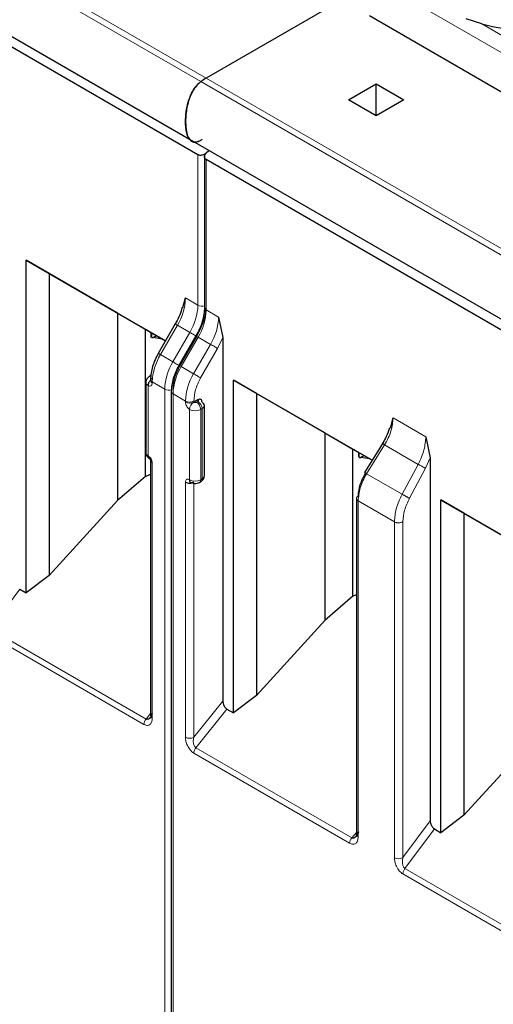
# Model space of a CAD drawing. Header units: millimetres. Extents: x 5 to 418, y 2 to 292.
# Tile 25 of 41: x 282 to 287, y 95 to 105. Entities that reach past the tile are written whole.
import ezdxf

# ---------------------------------------------------------------- set-up
doc = ezdxf.new("R2010")
doc.units = ezdxf.units.MM

msp = doc.modelspace()

# ---------------------------------------------------------------- linework, layer by layer
at = {"color": 7, "linetype": 'Continuous', "lineweight": 18}
for p, q in [((283.8868, 104.6117), (277.5228, 108.2856)), ((277.5768, 108.321), (283.9408, 104.6472)), ((287.2185, 104.7594), (285.662, 105.6579)), ((287.3033, 104.8879), (286.7583, 105.2025)), ((283.9408, 104.6472), (290.3047, 100.9734)), ((290.2507, 100.9379), (283.8868, 104.6117)), ((283.8559, 102.3283), (283.8559, 103.8645)), ((283.9408, 102.2794), (283.9408, 103.8155)), ((283.7286, 102.4018), (283.8559, 102.3283)), ((283.9408, 102.2794), (284.068, 102.2059)), ((283.6458, 102.123), (283.4721, 101.8221)), ((283.7731, 102.0496), (283.6458, 102.123)), ((283.7731, 102.0496), (283.5993, 101.7487)), ((283.8455, 102.0078), (283.6718, 101.7069)), ((283.6842, 101.6997), (283.8579, 102.0006)), ((283.8115, 101.6262), (283.9852, 101.9271)), ((283.9852, 101.9271), (283.8579, 102.0006)), ((284.0576, 101.8853), (284.1105, 101.9959)), ((283.5993, 101.7487), (283.4721, 101.8221)), ((283.8839, 101.5844), (284.0576, 101.8853)), ((283.8115, 101.6262), (283.6842, 101.6997)), ((283.5165, 101.4699), (283.3892, 101.5434)), ((283.3892, 101.5434), (283.3892, 101.5317)), ((283.3468, 101.5072), (283.3468, 100.7886)), ((283.5165, 94.1257), (283.5165, 101.4699)), ((283.6013, 94.0767), (283.6013, 101.4209)), ((283.7286, 101.3474), (283.6013, 101.4209)), ((283.7286, 101.3357), (283.7286, 101.3474)), ((283.8135, 101.3357), (283.8135, 101.3474)), ((283.8559, 101.3439), (283.8418, 101.3357)), ((283.771, 100.5437), (283.771, 101.2623)), ((283.8983, 101.2704), (283.8842, 101.2623)), ((283.8842, 100.5437), (283.8842, 101.2623)), ((283.8983, 100.5519), (283.8983, 101.2704)), ((285.8522, 101.1758), (286.1871, 100.9826)), ((285.5816, 100.6044), (285.7644, 100.9)), ((286.1092, 100.7009), (285.7644, 100.9)), ((283.3892, 100.7151), (283.3892, 98.1083)), ((286.2318, 100.7669), (286.1838, 100.6604)), ((286.1092, 100.7009), (285.9446, 100.3948)), ((286.1838, 100.6604), (286.0192, 100.3543)), ((283.7286, 97.9124), (283.7286, 100.5192)), ((283.8135, 97.9124), (283.8135, 100.5067)), ((283.8842, 100.5437), (283.8983, 100.5519)), ((285.9446, 100.3948), (285.5816, 100.6044)), ((285.495, 100.3277), (285.495, 96.8956)), ((285.8654, 100.1139), (285.495, 100.3277)), ((285.8654, 96.6818), (285.8654, 100.1139)), ((285.9525, 96.6831), (285.9525, 100.1152)), ((281.7312, 99.0192), (282.0327, 99.4247)), ((283.3256, 98.0988), (281.7312, 99.0192)), ((283.3044, 98.0442), (281.71, 98.9646)), ((283.8135, 97.9124), (284.1105, 98.2818)), ((284.1529, 98.2008), (283.8347, 97.8049)), ((283.3256, 98.0988), (283.3716, 98.1561)), ((285.429, 96.8845), (283.8347, 97.8049)), ((285.4078, 96.8299), (283.8135, 97.7503)), ((285.9525, 96.6831), (286.2318, 97.0587)), ((285.4774, 96.9404), (285.429, 96.8845)), ((285.9739, 96.57), (286.2754, 96.9755)), ((287.5292, 95.6052), (285.9526, 96.5153)), ((287.5504, 95.6599), (285.9739, 96.57))]:
    msp.add_line(p, q, dxfattribs=at)
at = {"color": 7, "linetype": 'Continuous', "lineweight": 25}
for p, q in [((277.4044, 107.6985), (283.7683, 104.0247)), ((283.8559, 103.8645), (277.5768, 107.4893)), ((285.6289, 105.6218), (283.9408, 104.6472)), ((287.1504, 104.3944), (285.6095, 105.284)), ((286.7583, 105.2025), (286.6009, 105.2531)), ((285.3974, 104.4268), (285.6802, 104.59)), ((285.6802, 104.59), (285.9631, 104.4268)), ((285.6802, 104.2635), (285.6802, 104.59)), ((285.6802, 104.2635), (285.3974, 104.4268)), ((285.9631, 104.4268), (285.6802, 104.2635)), ((283.7683, 104.0247), (290.1323, 100.3508)), ((283.9232, 103.8587), (283.9232, 102.3039)), ((283.9408, 103.8823), (283.9679, 103.9094)), ((290.2199, 100.1906), (283.9408, 103.8155)), ((282.0989, 102.786), (283.5242, 101.9632)), ((282.0989, 99.3865), (282.0989, 102.786)), ((282.3342, 102.6501), (282.0989, 102.786)), ((283.0324, 102.2469), (282.3342, 102.6501)), ((282.3342, 102.6501), (282.3342, 99.5649)), ((283.7023, 102.302), (283.7286, 102.4018)), ((283.0324, 102.2469), (283.3193, 102.0813)), ((283.0324, 102.2469), (283.0324, 100.3312)), ((283.6238, 102.1357), (283.4501, 101.8348)), ((283.6238, 102.1357), (283.624, 102.1356)), ((284.068, 102.2059), (284.1105, 101.9959)), ((283.3193, 102.0813), (283.3788, 102.0469)), ((283.3193, 100.5777), (283.3193, 102.0813)), ((283.3278, 102.0764), (283.3788, 102.0469)), ((283.5241, 101.9631), (283.3482, 102.0646)), ((283.3788, 101.9981), (283.3788, 102.0469)), ((283.3821, 102.045), (283.3821, 102)), ((283.3969, 101.9954), (283.4325, 102.016)), ((283.3856, 101.9945), (283.3969, 101.9954)), ((283.4927, 101.9812), (283.3969, 101.9954)), ((283.8359, 102.0133), (283.6622, 101.7124)), ((283.8361, 102.0132), (283.8359, 102.0133)), ((284.1105, 101.9959), (284.1105, 98.2818)), ((283.4502, 101.8347), (283.4501, 101.8348)), ((283.6624, 101.7123), (283.6622, 101.7124)), ((283.3233, 101.5398), (283.3233, 100.8213)), ((283.3734, 101.6081), (283.3592, 101.6)), ((283.3716, 101.5679), (283.3716, 101.5562)), ((284.2202, 101.5614), (285.6376, 100.7432)), ((284.2202, 98.1619), (284.2202, 101.5614)), ((284.4555, 101.4255), (284.2202, 101.5614)), ((283.5838, 101.4454), (283.5838, 94.1012)), ((285.1537, 101.0223), (284.4555, 101.4255)), ((284.4555, 101.4255), (284.4555, 98.3403)), ((283.8559, 101.3602), (283.8135, 101.3357)), ((283.9218, 100.5845), (283.9218, 101.3031)), ((285.824, 101.0722), (285.8522, 101.1758)), ((285.1537, 101.0223), (285.4407, 100.8567)), ((285.1537, 101.0223), (285.1537, 99.1066)), ((285.7573, 100.9368), (285.7116, 100.8629)), ((286.1871, 100.9826), (286.2318, 100.7669)), ((285.4407, 100.8567), (285.5001, 100.8223)), ((285.4407, 99.3531), (285.4407, 100.8567)), ((285.4491, 100.8518), (285.5001, 100.8223)), ((285.6375, 100.743), (285.4695, 100.84)), ((285.5001, 100.7735), (285.5001, 100.8223)), ((285.5035, 100.8204), (285.5035, 100.7754)), ((285.7116, 100.8629), (285.5605, 100.6186)), ((283.3716, 100.7396), (283.3716, 98.1328)), ((285.5069, 100.7699), (285.5182, 100.7708)), ((285.5182, 100.7708), (285.5538, 100.7913)), ((285.614, 100.7566), (285.5182, 100.7708)), ((286.2318, 100.7669), (286.2318, 97.0587)), ((283.3193, 100.5777), (283.0324, 100.3312)), ((283.3193, 100.5777), (283.3716, 100.601)), ((283.8718, 100.5162), (283.8859, 100.5244)), ((282.3342, 99.5649), (283.0324, 100.3312)), ((285.4774, 100.3522), (285.4774, 96.9201)), ((286.3415, 100.3368), (287.7589, 99.5186)), ((286.3415, 96.9373), (286.3415, 100.3368)), ((286.5768, 100.2009), (286.3415, 100.3368)), ((287.2751, 99.7977), (286.5768, 100.2009)), ((286.5768, 100.2009), (286.5768, 97.1157)), ((282.3342, 99.5649), (282.0989, 99.3865)), ((282.0327, 99.4247), (282.0989, 99.3865)), ((285.4407, 99.3531), (285.1537, 99.1066)), ((285.4407, 99.3531), (285.4774, 99.3695)), ((284.4555, 98.3403), (285.1537, 99.1066)), ((284.4555, 98.3403), (284.2202, 98.1619)), ((284.1529, 98.2008), (284.2202, 98.1619)), ((286.5768, 97.1157), (287.2751, 97.882)), ((286.5768, 97.1157), (286.3415, 96.9373)), ((286.2754, 96.9755), (286.3415, 96.9373))]:
    msp.add_line(p, q, dxfattribs=at)
at = {"color": 7, "linetype": 'Continuous', "lineweight": 18, "flags": 128}
for points in [[(283.624, 102.1356), (283.6246, 102.1353), (283.6273, 102.1337), (283.6318, 102.1311), (283.6381, 102.1275), (283.6458, 102.123)], [(283.8359, 102.0133), (283.8308, 102.0162), (283.8217, 102.0215), (283.8118, 102.0272), (283.8017, 102.033), (283.7916, 102.0389), (283.7819, 102.0445), (283.7731, 102.0496)], [(283.8579, 102.0006), (283.8502, 102.005), (283.844, 102.0086), (283.8394, 102.0113), (283.8367, 102.0128), (283.8361, 102.0132)], [(284.0576, 101.8853), (284.0509, 101.8891), (284.0429, 101.8938), (284.0338, 101.899), (284.024, 101.9047), (284.0138, 101.9106), (284.0037, 101.9164), (283.994, 101.922), (283.9852, 101.9271)], [(283.4721, 101.8221), (283.4643, 101.8266), (283.4581, 101.8302), (283.4535, 101.8328), (283.4508, 101.8344), (283.4502, 101.8347)], [(283.6622, 101.7124), (283.657, 101.7153), (283.6479, 101.7206), (283.6381, 101.7263), (283.628, 101.7321), (283.6178, 101.738), (283.6082, 101.7436), (283.5993, 101.7487)], [(283.6842, 101.6997), (283.6765, 101.7041), (283.6702, 101.7077), (283.6657, 101.7104), (283.663, 101.7119), (283.6624, 101.7123)], [(283.8839, 101.5844), (283.8772, 101.5882), (283.8692, 101.5929), (283.8601, 101.5981), (283.8502, 101.6038), (283.8401, 101.6097), (283.83, 101.6155), (283.8203, 101.6211), (283.8115, 101.6262)]]:
    msp.add_lwpolyline(points, dxfattribs=at)
at = {"color": 7, "linetype": 'Continuous', "lineweight": 25}
for centre, radius, start, end in [((287.251, 106.9344), 1.8007, 254.1203, 283.4118), ((284.2329, 104.1433), 0.5824, 120.10178, 126.45929), ((283.8817, 101.2991), 0.0402, 5.6948, 65.62534)]:
    msp.add_arc(centre, radius, start, end, dxfattribs=at)
at = {"color": 7, "linetype": 'Continuous', "lineweight": 18}
for centre, radius, start, end in [((283.1518, 102.4215), 0.5771, 328.85627, 358.0435), ((283.2791, 102.3481), 0.5771, 328.85627, 358.0435), ((283.8985, 102.411), 0.093, 242.69887, 285.3642), ((283.364, 102.2991), 0.5771, 328.85627, 358.0435), ((283.9532, 102.3068), 0.0302, 185.6948, 245.62534), ((283.4912, 102.2256), 0.5771, 328.85627, 358.0435), ((283.966, 101.5237), 0.5771, 148.85627, 178.0435), ((284.0933, 101.4502), 0.5771, 148.85627, 178.0435), ((284.1781, 101.4012), 0.5771, 148.85627, 178.0435), ((284.3054, 101.3277), 0.5771, 148.85627, 178.0435), ((283.3616, 101.5425), 0.0383, 183.89313, 247.27734), ((283.3704, 101.5796), 0.0232, 80.17701, 118.78791), ((283.4003, 101.5699), 0.0288, 184.04172, 247.26243), ((283.4017, 101.5592), 0.0302, 185.6948, 245.62534), ((283.5592, 101.5525), 0.093, 242.69193, 286.52606), ((283.6124, 101.4474), 0.0287, 183.86413, 247.28041), ((283.771, 101.4293), 0.0922, 242.60967, 297.39033), ((283.771, 101.4176), 0.0922, 242.60967, 297.39033), ((283.8632, 101.2581), 0.0922, 122.60548, 177.39452), ((283.7921, 101.2581), 0.0922, 2.60548, 57.39452), ((283.8062, 101.2662), 0.0922, 2.60548, 57.39452), ((283.8276, 101.3714), 0.123, 242.60967, 297.39033), ((283.8817, 101.3071), 0.0402, 294.37466, 354.3052), ((283.3634, 100.8253), 0.0402, 185.6948, 245.62534), ((283.3753, 100.785), 0.0287, 172.72153, 236.16457), ((283.4003, 100.7416), 0.0287, 183.83802, 247.28285), ((283.8276, 100.6529), 0.123, 242.60967, 297.39033), ((283.8539, 100.5408), 0.0304, 307.03356, 5.503), ((283.8683, 100.5489), 0.0302, 305.69804, 5.62038), ((283.8817, 100.5885), 0.0402, 294.37466, 354.3052), ((283.3964, 98.0399), 0.0921, 140.22793, 177.36071), ((283.4017, 98.1358), 0.0302, 185.69454, 245.6253), ((283.771, 97.9943), 0.0922, 242.60967, 297.39033), ((283.9055, 97.746), 0.0921, 140.22722, 177.36069), ((285.4998, 96.8256), 0.0921, 140.22793, 177.36071), ((285.9077, 96.7628), 0.0914, 242.44456, 299.28757)]:
    msp.add_arc(centre, radius, start, end, dxfattribs=at)
at = {"color": 7, "linetype": 'Continuous', "lineweight": 25}
for points, knots in [([(283.8994, 104.0205), (283.8853, 104.0117), (283.857, 103.9941), (283.8165, 103.99), (283.7792, 104.0062), (283.7536, 104.0448), (283.7384, 104.0967), (283.7296, 104.1629), (283.7291, 104.2488), (283.7419, 104.3484), (283.7642, 104.4318), (283.7908, 104.493), (283.8192, 104.5424), (283.8526, 104.5841), (283.8776, 104.6043), (283.8868, 104.6117)], [0, 0, 0, 0, 0.0616495, 0.1232455, 0.1873293, 0.2771357, 0.3514122, 0.4275224, 0.551179, 0.678577, 0.7824508, 0.8342896, 0.8880149, 0.9591042, 1, 1, 1, 1]), ([(283.8868, 104.6117), (283.8712, 104.5984), (283.8402, 104.5719), (283.7973, 104.5083), (283.7657, 104.4368), (283.746, 104.3625), (283.7325, 104.2823), (283.7278, 104.1926), (283.735, 104.1083), (283.7539, 104.0419), (283.7828, 104.0056), (283.8087, 103.9902), (283.8229, 103.9928), (283.8234, 103.9929)], [0, 0, 0, 0, 0.0786697, 0.1572124, 0.2647473, 0.353241, 0.4439769, 0.583523, 0.7272114, 0.8260004, 0.9254108, 0.997715, 1, 1, 1, 1]), ([(283.9408, 103.8823), (283.9371, 103.8791), (283.9304, 103.8731), (283.9162, 103.865), (283.9015, 103.8597), (283.8867, 103.8577), (283.8751, 103.8581), (283.8646, 103.8602), (283.8588, 103.8631), (283.8559, 103.8645)], [0, 0, 0, 0, 0.1565292, 0.2927668, 0.5038018, 0.6342836, 0.7601474, 0.8818752, 1, 1, 1, 1]), ([(283.9408, 103.8155), (283.9382, 103.8172), (283.933, 103.8207), (283.9275, 103.8278), (283.9239, 103.8362), (283.9225, 103.8475), (283.9252, 103.8598), (283.9317, 103.8723), (283.9376, 103.8788), (283.9408, 103.8823)], [0, 0, 0, 0, 0.118116, 0.2398408, 0.3657075, 0.496198, 0.7072125, 0.8434553, 1, 1, 1, 1]), ([(283.6932, 102.3039), (283.6918, 102.2975), (283.6851, 102.2665), (283.6627, 102.2088), (283.6369, 102.16), (283.624, 102.1356)], [0, 0, 0, 0, 0.1147119, 0.5567903, 1, 1, 1, 1]), ([(283.9232, 102.3039), (283.9221, 102.2812), (283.9199, 102.2357), (283.9022, 102.1615), (283.8752, 102.086), (283.8491, 102.0375), (283.8361, 102.0132)], [0, 0, 0, 0, 0.2490753, 0.4987582, 0.7490621, 1, 1, 1, 1]), ([(283.3482, 102.0646), (283.3448, 102.0666), (283.3383, 102.0704), (283.3314, 102.0743), (283.3276, 102.0765), (283.3277, 102.0764), (283.3278, 102.0764)], [0, 0, 0, 0, 0.2585769, 0.4994275, 0.7405801, 1, 1, 1, 1]), ([(283.4502, 101.8347), (283.4386, 101.8128), (283.4152, 101.7689), (283.3908, 101.7), (283.3746, 101.6316), (283.3726, 101.5891), (283.3716, 101.5679)], [0, 0, 0, 0, 0.248969, 0.498635, 0.7489836, 1, 1, 1, 1]), ([(283.6624, 101.7123), (283.6507, 101.6904), (283.6273, 101.6465), (283.6029, 101.5776), (283.5868, 101.5092), (283.5848, 101.4667), (283.5838, 101.4455)], [0, 0, 0, 0, 0.2489648, 0.4986294, 0.7489794, 1, 1, 1, 1]), ([(283.3592, 101.6), (283.3545, 101.5967), (283.3446, 101.59), (283.333, 101.5753), (283.3249, 101.5582), (283.3239, 101.546), (283.3233, 101.5398)], [0, 0, 0, 0, 0.2304036, 0.4782358, 0.7374616, 1, 1, 1, 1]), ([(283.3892, 101.5807), (283.3839, 101.5769), (283.3757, 101.5712), (283.3658, 101.5594), (283.359, 101.5491), (283.3535, 101.5381), (283.3482, 101.5237), (283.3473, 101.5137), (283.3468, 101.5072)], [0, 0, 0, 0, 0.2394567, 0.3683606, 0.5, 0.6316394, 0.7605433, 1, 1, 1, 1]), ([(283.8983, 101.3357), (283.8977, 101.3418), (283.8966, 101.3541), (283.8866, 101.3643), (283.8727, 101.368), (283.8615, 101.3628), (283.8559, 101.3602)], [0, 0, 0, 0, 0.2491269, 0.49986267, 0.7491349, 1, 1, 1, 1]), ([(285.8146, 101.0743), (285.8135, 101.0696), (285.8068, 101.0408), (285.7838, 100.9858), (285.7569, 100.9381), (285.7433, 100.9142)], [0, 0, 0, 0, 0.0885284, 0.5428801, 1, 1, 1, 1]), ([(283.3237, 100.8213), (283.3236, 100.8207), (283.3221, 100.8118), (283.3277, 100.7954), (283.3398, 100.7747), (283.3525, 100.7658), (283.3592, 100.7612)], [0, 0, 0, 0, 0.02457228, 0.36735013, 0.6693904, 1, 1, 1, 1]), ([(285.4695, 100.84), (285.4661, 100.842), (285.4596, 100.8457), (285.4528, 100.8497), (285.449, 100.8519), (285.449, 100.8518), (285.4491, 100.8518)], [0, 0, 0, 0, 0.2585769, 0.4994275, 0.7405801, 1, 1, 1, 1]), ([(283.3592, 100.7612), (283.3608, 100.7601), (283.3632, 100.7584), (283.3661, 100.7549), (283.3681, 100.7519), (283.3697, 100.7487), (283.3712, 100.7445), (283.3715, 100.7415), (283.3716, 100.7396)], [0, 0, 0, 0, 0.2394389, 0.3683378, 0.4999755, 0.6316165, 0.7605252, 1, 1, 1, 1]), ([(285.4973, 100.3779), (285.5008, 100.4165), (285.5078, 100.4937), (285.5502, 100.5731), (285.5714, 100.6128)], [0, 0, 0, 0, 0.5004549, 1, 1, 1, 1]), ([(283.7835, 100.5162), (283.7908, 100.5128), (283.8064, 100.5056), (283.8342, 100.5037), (283.8569, 100.5084), (283.8686, 100.5146), (283.8718, 100.5162)], [0, 0, 0, 0, 0.2627331, 0.5634132, 0.8840911, 1, 1, 1, 1]), ([(283.8859, 100.5244), (283.8906, 100.5276), (283.9005, 100.5343), (283.9121, 100.5491), (283.9202, 100.5662), (283.9212, 100.5784), (283.9218, 100.5845)], [0, 0, 0, 0, 0.2304036, 0.4782358, 0.7374616, 1, 1, 1, 1]), ([(284.1105, 98.2818), (284.111, 98.2744), (284.1121, 98.2597), (284.12, 98.2395), (284.1283, 98.2246), (284.1358, 98.2147), (284.1441, 98.2064), (284.1499, 98.2027), (284.1529, 98.2008)], [0, 0, 0, 0, 0.2549728, 0.5077881, 0.6363019, 0.7568034, 0.8757908, 1, 1, 1, 1]), ([(283.3892, 98.1573), (283.3852, 98.145), (283.3785, 98.1246), (283.3634, 98.1062), (283.3517, 98.0982), (283.3426, 98.0952), (283.3337, 98.0951), (283.3282, 98.0976), (283.3256, 98.0988)], [0, 0, 0, 0, 0.3513238, 0.5859742, 0.7049318, 0.8117962, 0.9090581, 1, 1, 1, 1]), ([(286.2318, 97.0587), (286.2323, 97.0511), (286.2335, 97.036), (286.2417, 97.0152), (286.2502, 96.9999), (286.2579, 96.9897), (286.2664, 96.9813), (286.2723, 96.9774), (286.2754, 96.9755)], [0, 0, 0, 0, 0.253897, 0.5076425, 0.636782, 0.7575394, 0.876362, 1, 1, 1, 1]), ([(285.4973, 96.9459), (285.4927, 96.9327), (285.4852, 96.9116), (285.4687, 96.8929), (285.4566, 96.8848), (285.447, 96.8816), (285.4376, 96.8812), (285.4318, 96.8834), (285.429, 96.8845)], [0, 0, 0, 0, 0.3663059, 0.5882697, 0.7084095, 0.8155914, 0.9118546, 1, 1, 1, 1])]:
    msp.add_open_spline(points, degree=3, knots=knots, dxfattribs=at)
at = {"color": 7, "linetype": 'Continuous', "lineweight": 18}
for points in [[(283.9407, 102.3283), (283.9363, 102.276), (283.9274, 102.1714), (283.8728, 102.0623), (283.8455, 102.0078)], [(283.6718, 101.7069), (283.6516, 101.6665), (283.6112, 101.5859), (283.6046, 101.5085), (283.6013, 101.4699)], [(283.8135, 101.3474), (283.8168, 101.3861), (283.8233, 101.4634), (283.8637, 101.5441), (283.8839, 101.5844)], [(285.5816, 100.6044), (285.5789, 100.6061), (285.5736, 100.6095), (285.5675, 100.6135), (285.5631, 100.6165), (285.5607, 100.6183), (285.5603, 100.6188), (285.562, 100.6181), (285.5655, 100.6161), (285.5695, 100.6139), (285.5714, 100.6128)], [(286.1092, 100.7009), (286.1123, 100.6994), (286.1183, 100.6962), (286.1286, 100.6908), (286.1392, 100.6851), (286.1498, 100.6794), (286.16, 100.6738), (286.1693, 100.6686), (286.1776, 100.664), (286.1817, 100.6616), (286.1838, 100.6604)], [(285.495, 100.3277), (285.4923, 100.3295), (285.4869, 100.333), (285.4814, 100.3393), (285.478, 100.3461), (285.4771, 100.3531), (285.4786, 100.3601), (285.4826, 100.3668), (285.4887, 100.3729), (285.4944, 100.3763), (285.4973, 100.3779)], [(286.0192, 100.3543), (286.0171, 100.3555), (286.013, 100.3579), (286.0047, 100.3625), (285.9954, 100.3676), (285.9852, 100.3732), (285.9746, 100.3789), (285.964, 100.3846), (285.9537, 100.39), (285.9476, 100.3932), (285.9446, 100.3948)], [(285.9525, 100.1152), (285.9496, 100.1135), (285.9438, 100.1102), (285.9331, 100.1067), (285.9216, 100.1044), (285.9095, 100.1035), (285.8972, 100.104), (285.8855, 100.106), (285.8746, 100.1092), (285.8685, 100.1123), (285.8654, 100.1139)], [(285.9526, 96.5153), (285.9529, 96.5198), (285.9535, 96.5287), (285.958, 96.5432), (285.9646, 96.5574), (285.9708, 96.5658), (285.9739, 96.57)]]:
    msp.add_open_spline(points, degree=3, dxfattribs=at)
for points, knots in [([(283.3892, 101.5317), (283.3886, 101.5256), (283.3875, 101.5133), (283.3774, 101.5031), (283.3636, 101.4994), (283.3524, 101.5046), (283.3468, 101.5072)], [0, 0, 0, 0, 0.2491265, 0.4998627, 0.7491353, 1, 1, 1, 1]), ([(283.771, 101.2623), (283.7655, 101.2661), (283.7543, 101.2739), (283.7404, 101.2935), (283.7303, 101.3154), (283.7292, 101.3289), (283.7286, 101.3357)], [0, 0, 0, 0, 0.2491266, 0.4998627, 0.7491353, 1, 1, 1, 1]), ([(283.8418, 101.3357), (283.8397, 101.3348), (283.8356, 101.3329), (283.8289, 101.3322), (283.8237, 101.3325), (283.8186, 101.3333), (283.8156, 101.3348), (283.8135, 101.3357)], [0, 0, 0, 0, 0.2491731, 0.4989908, 0.624116, 0.7460587, 1, 1, 1, 1]), ([(283.8559, 101.3602), (283.8575, 101.359), (283.8608, 101.3567), (283.862, 101.3528), (283.8616, 101.3498), (283.8601, 101.3469), (283.8576, 101.3451), (283.8559, 101.3439)], [0, 0, 0, 0, 0.2491731, 0.4989908, 0.624116, 0.7460587, 1, 1, 1, 1]), ([(285.7644, 100.9), (285.7779, 100.9236), (285.8045, 100.9701), (285.8416, 101.0655), (285.848, 101.1321), (285.8522, 101.1758)], [0, 0, 0, 0, 0.2604761, 0.5143228, 1, 1, 1, 1]), ([(286.1871, 100.9826), (286.1834, 100.9386), (286.1777, 100.8716), (286.1449, 100.7737), (286.1212, 100.7254), (286.1092, 100.7009)], [0, 0, 0, 0, 0.4852383, 0.7391943, 1, 1, 1, 1]), ([(283.3468, 100.7886), (283.3523, 100.7847), (283.3635, 100.777), (283.3774, 100.7574), (283.3875, 100.7355), (283.3886, 100.7219), (283.3892, 100.7151)], [0, 0, 0, 0, 0.2491265, 0.4998627, 0.7491353, 1, 1, 1, 1]), ([(283.7286, 100.5192), (283.7292, 100.5253), (283.7304, 100.5375), (283.7404, 100.5477), (283.7542, 100.5515), (283.7654, 100.5463), (283.771, 100.5437)], [0, 0, 0, 0, 0.2491265, 0.4998627, 0.7491353, 1, 1, 1, 1]), ([(285.5816, 100.6044), (285.5682, 100.5806), (285.5419, 100.5338), (285.5055, 100.438), (285.4992, 100.3714), (285.495, 100.3277)], [0, 0, 0, 0, 0.2609473, 0.5149579, 1, 1, 1, 1]), ([(285.8654, 100.1139), (285.8692, 100.1578), (285.875, 100.2247), (285.9083, 100.3223), (285.9324, 100.3704), (285.9446, 100.3948)], [0, 0, 0, 0, 0.48519765, 0.73916959, 1, 1, 1, 1]), ([(286.0192, 100.3543), (286.0001, 100.3133), (285.9619, 100.2315), (285.9556, 100.1539), (285.9525, 100.1152)], [0, 0, 0, 0, 0.5002197, 1, 1, 1, 1]), ([(283.3892, 98.1083), (283.3879, 98.0941), (283.3854, 98.0655), (283.3679, 98.0428), (283.3492, 98.0344), (283.33, 98.0328), (283.3141, 98.0398), (283.3044, 98.0442)], [0, 0, 0, 0, 0.2713487, 0.543346, 0.6701531, 0.7962742, 1, 1, 1, 1]), ([(283.8135, 97.7503), (283.8071, 97.7545), (283.7942, 97.7631), (283.7766, 97.782), (283.761, 97.8036), (283.7454, 97.8329), (283.7313, 97.8713), (283.7295, 97.8985), (283.7286, 97.9124)], [0, 0, 0, 0, 0.1327547, 0.2692075, 0.3951168, 0.5277002, 0.7595413, 1, 1, 1, 1]), ([(283.8347, 97.8049), (283.8319, 97.807), (283.826, 97.8113), (283.8188, 97.8223), (283.813, 97.8363), (283.8089, 97.8551), (283.8077, 97.8816), (283.8113, 97.9009), (283.8135, 97.9124)], [0, 0, 0, 0, 0.1031143, 0.2156498, 0.3421468, 0.4858283, 0.6937694, 1, 1, 1, 1]), ([(285.495, 96.8956), (285.4936, 96.8809), (285.4909, 96.8514), (285.4726, 96.8284), (285.4533, 96.82), (285.4337, 96.8184), (285.4177, 96.8255), (285.4078, 96.8299)], [0, 0, 0, 0, 0.274135, 0.5479337, 0.6740621, 0.7993135, 1, 1, 1, 1]), ([(285.9739, 96.57), (285.9711, 96.5722), (285.9653, 96.577), (285.9583, 96.5886), (285.9525, 96.6034), (285.9485, 96.6225), (285.947, 96.6502), (285.9504, 96.6704), (285.9525, 96.6831)], [0, 0, 0, 0, 0.1003675, 0.2126608, 0.3407508, 0.4872618, 0.6792886, 1, 1, 1, 1]), ([(285.9526, 96.5153), (285.9462, 96.5196), (285.9332, 96.5282), (285.9153, 96.5474), (285.8993, 96.5696), (285.8825, 96.6007), (285.8683, 96.6403), (285.8664, 96.6684), (285.8654, 96.6818)], [0, 0, 0, 0, 0.1301456, 0.2646137, 0.3919831, 0.5265773, 0.7730368, 1, 1, 1, 1])]:
    msp.add_open_spline(points, degree=3, knots=knots, dxfattribs=at)
at = {"color": 7, "linetype": 'Continuous', "lineweight": 25}
for points in [[(285.7542, 100.9084), (285.7523, 100.9095), (285.7484, 100.9118), (285.7448, 100.9137), (285.7431, 100.9145), (285.7435, 100.9139), (285.7459, 100.9121), (285.7503, 100.9091), (285.7564, 100.9051), (285.7617, 100.9017), (285.7644, 100.9)], [(283.7286, 100.5192), (283.7348, 100.5164), (283.7472, 100.5107), (283.771, 100.5082), (283.7949, 100.5107), (283.8073, 100.5164), (283.8135, 100.5192)], [(283.8135, 100.5192), (283.8079, 100.5167), (283.7968, 100.5118), (283.7828, 100.515), (283.773, 100.5255), (283.7717, 100.5377), (283.771, 100.5437)], [(285.495, 96.8956), (285.4923, 96.8974), (285.4869, 96.9009), (285.4814, 96.9072), (285.478, 96.914), (285.4771, 96.921), (285.4786, 96.928), (285.4826, 96.9347), (285.4887, 96.9408), (285.4944, 96.9442), (285.4973, 96.9459)]]:
    msp.add_open_spline(points, degree=3, dxfattribs=at)

doc.saveas('drawing.dxf')
